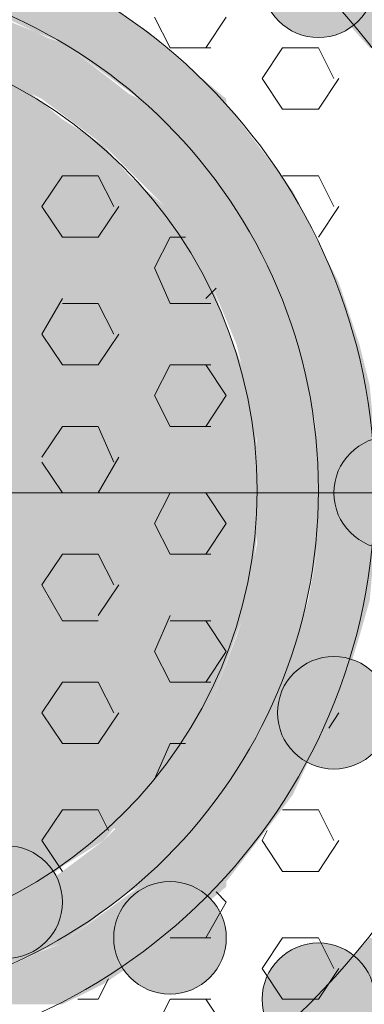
# Model space of a CAD drawing. Extents: x 3940905 to 4145695, y 925352 to 1109797.
# Tile 135 of 256: x 3953089 to 3953123, y 1099484 to 1099582. Entities that reach past the tile are written whole.
import ezdxf

# ---------------------------------------------------------------- set-up
doc = ezdxf.new("R2010")
doc.units = 0
doc.header["$LTSCALE"] = 750
doc.header["$MEASUREMENT"] = 0
doc.layers.add('CKD Equipments', color=252, linetype='CONTINUOUS', lineweight=0)

msp = doc.modelspace()

# ---------------------------------------------------------------- hatches: boundary and pattern name
at = {"layer": 'CKD Equipments', "true_color": 0x808080}
h = msp.add_hatch(color=8, dxfattribs=at)
edge = h.paths.add_edge_path(flags=16)
edge.add_arc((3953118.758, 1099586.023), 5.597, 0, 360)
h = msp.add_hatch(color=8, dxfattribs=at)
h.paths.add_polyline_path([(3953141.655, 1099579.408), (3953116.214, 1099588.058), (3953135.549, 1099588.058)])
h.paths.add_polyline_path([(3953123.846, 1099579.408), (3953141.655, 1099579.408), (3953116.214, 1099588.058)])
h = msp.add_hatch(color=8, dxfattribs=at)
h.paths.add_polyline_path([(3953101.967, 1099580.934), (3953084.159, 1099583.987), (3953097.388, 1099583.987)])
h.paths.add_polyline_path([(3953090.773, 1099580.934), (3953101.967, 1099580.934), (3953084.159, 1099583.987)])
h = msp.add_hatch(color=8, dxfattribs=at)
h.paths.add_polyline_path([(3953090.773, 1099580.934), (3953045.998, 1099581.952), (3953088.229, 1099581.952)])
h.paths.add_polyline_path([(3953043.963, 1099580.934), (3953090.773, 1099580.934), (3953045.998, 1099581.952)])
h = msp.add_hatch(color=8, dxfattribs=at)
h.paths.add_polyline_path([(3953091.791, 1099580.426), (3953065.333, 1099580.934), (3953090.773, 1099580.934)])
h.paths.add_polyline_path([(3953073.983, 1099580.426), (3953091.791, 1099580.426), (3953065.333, 1099580.934)])
h = msp.add_hatch(color=8, dxfattribs=at)
h.paths.add_polyline_path([(3953102.985, 1099579.917), (3953090.773, 1099580.934), (3953101.967, 1099580.934)])
h.paths.add_polyline_path([(3953093.317, 1099579.917), (3953102.985, 1099579.917), (3953090.773, 1099580.934)])
h = msp.add_hatch(color=8, dxfattribs=at)
h.paths.add_polyline_path([(3953093.317, 1099579.917), (3953073.983, 1099580.426), (3953091.791, 1099580.426)])
h.paths.add_polyline_path([(3953076.527, 1099579.917), (3953093.317, 1099579.917), (3953073.983, 1099580.426)])
h = msp.add_hatch(color=8, dxfattribs=at)
h.paths.add_polyline_path([(3953095.353, 1099578.39), (3953076.527, 1099579.917), (3953093.317, 1099579.917)])
h.paths.add_polyline_path([(3953082.124, 1099578.39), (3953095.353, 1099578.39), (3953076.527, 1099579.917)])
h = msp.add_hatch(color=8, dxfattribs=at)
h.paths.add_polyline_path([(3953109.599, 1099574.32), (3953093.317, 1099579.917), (3953102.985, 1099579.917)])
h.paths.add_polyline_path([(3953100.95, 1099574.32), (3953109.599, 1099574.32), (3953093.317, 1099579.917)])
h = msp.add_hatch(color=8, dxfattribs=at)
h.paths.add_polyline_path([(3953099.932, 1099574.829), (3953082.124, 1099578.39), (3953095.353, 1099578.39)])
h.paths.add_polyline_path([(3953090.265, 1099574.829), (3953099.932, 1099574.829), (3953082.124, 1099578.39)])
h = msp.add_hatch(color=8, dxfattribs=at)
h.paths.add_polyline_path([(3953090.265, 1099574.829), (3953048.542, 1099576.864), (3953085.685, 1099576.864)])
h.paths.add_polyline_path([(3953044.98, 1099574.829), (3953090.265, 1099574.829), (3953048.542, 1099576.864)])
h = msp.add_hatch(color=8, dxfattribs=at)
h.paths.add_polyline_path([(3953093.317, 1099572.285), (3953044.98, 1099574.829), (3953090.265, 1099574.829)])
h.paths.add_polyline_path([(3953040.91, 1099572.285), (3953093.317, 1099572.285), (3953044.98, 1099574.829)])
h = msp.add_hatch(color=8, dxfattribs=at)
h.paths.add_polyline_path([(3953100.95, 1099574.32), (3953090.265, 1099574.829), (3953099.932, 1099574.829)])
h.paths.add_polyline_path([(3953091.282, 1099574.32), (3953100.95, 1099574.32), (3953090.265, 1099574.829)])
h = msp.add_hatch(color=8, dxfattribs=at)
h.paths.add_polyline_path([(3953105.529, 1099569.741), (3953091.282, 1099574.32), (3953100.95, 1099574.32)])
h.paths.add_polyline_path([(3953097.388, 1099569.741), (3953105.529, 1099569.741), (3953091.282, 1099574.32)])
h = msp.add_hatch(color=8, dxfattribs=at)
h.paths.add_polyline_path([(3953109.599, 1099573.811), (3953100.95, 1099574.32), (3953109.599, 1099574.32)])
h.paths.add_polyline_path([(3953101.458, 1099573.811), (3953109.599, 1099573.811), (3953100.95, 1099574.32)])
h = msp.add_hatch(color=8, dxfattribs=at)
h.paths.add_polyline_path([(3953114.688, 1099567.197), (3953101.458, 1099573.811), (3953109.599, 1099573.811)])
h.paths.add_polyline_path([(3953108.073, 1099567.197), (3953114.688, 1099567.197), (3953101.458, 1099573.811)])
h = msp.add_hatch(color=8, dxfattribs=at)
h.paths.add_polyline_path([(3953097.388, 1099569.741), (3953040.91, 1099572.285), (3953093.317, 1099572.285)])
h.paths.add_polyline_path([(3953037.857, 1099569.741), (3953097.388, 1099569.741), (3953040.91, 1099572.285)])
h = msp.add_hatch(color=8, dxfattribs=at)
h.paths.add_polyline_path([(3953099.932, 1099566.688), (3953037.857, 1099569.741), (3953097.388, 1099569.741)])
h.paths.add_polyline_path([(3953034.295, 1099566.688), (3953099.932, 1099566.688), (3953037.857, 1099569.741)])
h = msp.add_hatch(color=8, dxfattribs=at)
h.paths.add_polyline_path([(3953108.073, 1099567.197), (3953097.388, 1099569.741), (3953105.529, 1099569.741)])
h.paths.add_polyline_path([(3953099.932, 1099567.197), (3953108.073, 1099567.197), (3953097.388, 1099569.741)])
h = msp.add_hatch(color=8, dxfattribs=at)
h.paths.add_polyline_path([(3953110.108, 1099563.635), (3953099.932, 1099567.197), (3953108.073, 1099567.197)])
h.paths.add_polyline_path([(3953103.494, 1099563.635), (3953110.108, 1099563.635), (3953099.932, 1099567.197)])
h = msp.add_hatch(color=8, dxfattribs=at)
h.paths.add_polyline_path([(3953116.214, 1099565.161), (3953108.073, 1099567.197), (3953114.688, 1099567.197)])
h.paths.add_polyline_path([(3953109.091, 1099565.161), (3953116.214, 1099565.161), (3953108.073, 1099567.197)])
h = msp.add_hatch(color=8, dxfattribs=at)
h.paths.add_polyline_path([(3953103.494, 1099563.635), (3953034.295, 1099566.688), (3953099.932, 1099566.688)])
h.paths.add_polyline_path([(3953031.751, 1099563.635), (3953103.494, 1099563.635), (3953034.295, 1099566.688)])
h = msp.add_hatch(color=8, dxfattribs=at)
h.paths.add_polyline_path([(3953119.267, 1099559.056), (3953109.091, 1099565.161), (3953116.214, 1099565.161)])
h.paths.add_polyline_path([(3953113.161, 1099559.056), (3953119.267, 1099559.056), (3953109.091, 1099565.161)])
h = msp.add_hatch(color=8, dxfattribs=at)
h.paths.add_polyline_path([(3953105.529, 1099560.073), (3953031.751, 1099563.635), (3953103.494, 1099563.635)])
h.paths.add_polyline_path([(3953028.698, 1099560.073), (3953105.529, 1099560.073), (3953031.751, 1099563.635)])
h = msp.add_hatch(color=8, dxfattribs=at)
h.paths.add_polyline_path([(3953113.161, 1099559.056), (3953103.494, 1099563.635), (3953110.108, 1099563.635)])
h.paths.add_polyline_path([(3953106.038, 1099559.056), (3953113.161, 1099559.056), (3953103.494, 1099563.635)])
h = msp.add_hatch(color=8, dxfattribs=at)
h.paths.add_polyline_path([(3953108.073, 1099556.003), (3953028.698, 1099560.073), (3953105.529, 1099560.073)])
h.paths.add_polyline_path([(3953026.663, 1099556.003), (3953108.073, 1099556.003), (3953028.698, 1099560.073)])
h = msp.add_hatch(color=8, dxfattribs=at)
h.paths.add_polyline_path([(3953114.179, 1099556.003), (3953106.038, 1099559.056), (3953113.161, 1099559.056)])
h.paths.add_polyline_path([(3953108.073, 1099556.003), (3953114.179, 1099556.003), (3953106.038, 1099559.056)])
h = msp.add_hatch(color=8, dxfattribs=at)
h.paths.add_polyline_path([(3953120.793, 1099556.003), (3953113.161, 1099559.056), (3953119.267, 1099559.056)])
h.paths.add_polyline_path([(3953114.179, 1099556.003), (3953120.793, 1099556.003), (3953113.161, 1099559.056)])
h = msp.add_hatch(color=8, dxfattribs=at)
h.paths.add_polyline_path([(3953109.599, 1099551.932), (3953026.663, 1099556.003), (3953108.073, 1099556.003)])
h.paths.add_polyline_path([(3953024.628, 1099551.932), (3953109.599, 1099551.932), (3953026.663, 1099556.003)])
h = msp.add_hatch(color=8, dxfattribs=at)
h.paths.add_polyline_path([(3953116.723, 1099549.897), (3953108.073, 1099556.003), (3953114.179, 1099556.003)])
h.paths.add_polyline_path([(3953110.617, 1099549.897), (3953116.723, 1099549.897), (3953108.073, 1099556.003)])
h = msp.add_hatch(color=8, dxfattribs=at)
h.paths.add_polyline_path([(3953122.829, 1099549.897), (3953114.179, 1099556.003), (3953120.793, 1099556.003)])
h.paths.add_polyline_path([(3953116.723, 1099549.897), (3953122.829, 1099549.897), (3953114.179, 1099556.003)])
h = msp.add_hatch(color=8, dxfattribs=at)
h.paths.add_polyline_path([(3953111.126, 1099547.862), (3953024.628, 1099551.932), (3953109.599, 1099551.932)])
h.paths.add_polyline_path([(3953023.61, 1099547.862), (3953111.126, 1099547.862), (3953024.628, 1099551.932)])
h = msp.add_hatch(color=8, dxfattribs=at)
h.paths.add_polyline_path([(3953117.232, 1099547.862), (3953110.617, 1099549.897), (3953116.723, 1099549.897)])
h.paths.add_polyline_path([(3953111.126, 1099547.862), (3953117.232, 1099547.862), (3953110.617, 1099549.897)])
h = msp.add_hatch(color=8, dxfattribs=at)
h.paths.add_polyline_path([(3953123.846, 1099545.826), (3953116.723, 1099549.897), (3953122.829, 1099549.897)])
h.paths.add_polyline_path([(3953117.74, 1099545.826), (3953123.846, 1099545.826), (3953116.723, 1099549.897)])
h = msp.add_hatch(color=8, dxfattribs=at)
h.paths.add_polyline_path([(3953112.143, 1099543.791), (3953023.61, 1099547.862), (3953111.126, 1099547.862)])
h.paths.add_polyline_path([(3953022.592, 1099543.791), (3953112.143, 1099543.791), (3953023.61, 1099547.862)])
h = msp.add_hatch(color=8, dxfattribs=at)
h.paths.add_polyline_path([(3953118.758, 1099540.229), (3953111.126, 1099547.862), (3953117.232, 1099547.862)])
h.paths.add_polyline_path([(3953112.652, 1099540.229), (3953118.758, 1099540.229), (3953111.126, 1099547.862)])
h = msp.add_hatch(color=8, dxfattribs=at)
h.paths.add_polyline_path([(3953124.355, 1099540.229), (3953117.74, 1099545.826), (3953123.846, 1099545.826)])
h.paths.add_polyline_path([(3953118.758, 1099540.229), (3953124.355, 1099540.229), (3953117.74, 1099545.826)])
h = msp.add_hatch(color=8, dxfattribs=at)
h.paths.add_polyline_path([(3953112.652, 1099539.721), (3953022.592, 1099543.791), (3953112.143, 1099543.791)])
h.paths.add_polyline_path([(3953022.084, 1099539.721), (3953112.652, 1099539.721), (3953022.592, 1099543.791)])
h = msp.add_hatch(color=8, dxfattribs=at)
edge = h.paths.add_edge_path(flags=16)
edge.add_arc((3953125.881, 1099535.141), 5.597, 0, 360)
h = msp.add_hatch(color=8, dxfattribs=at)
h.paths.add_polyline_path([(3953112.652, 1099535.141), (3953022.084, 1099539.721), (3953112.652, 1099539.721)])
h.paths.add_polyline_path([(3953021.575, 1099535.141), (3953112.652, 1099535.141), (3953022.084, 1099539.721)])
h = msp.add_hatch(color=8, dxfattribs=at)
h.paths.add_polyline_path([(3953118.758, 1099539.721), (3953112.652, 1099540.229), (3953118.758, 1099540.229)])
h.paths.add_polyline_path([(3953112.652, 1099539.721), (3953118.758, 1099539.721), (3953112.652, 1099540.229)])
h = msp.add_hatch(color=8, dxfattribs=at)
h.paths.add_polyline_path([(3953118.758, 1099531.071), (3953112.652, 1099539.721), (3953118.758, 1099539.721)])
h.paths.add_polyline_path([(3953112.652, 1099531.071), (3953118.758, 1099531.071), (3953112.652, 1099539.721)])
h = msp.add_hatch(color=8, dxfattribs=at)
h.paths.add_polyline_path([(3953124.864, 1099535.141), (3953118.758, 1099540.229), (3953124.355, 1099540.229)])
h.paths.add_polyline_path([(3953118.758, 1099535.141), (3953124.864, 1099535.141), (3953118.758, 1099540.229)])
h = msp.add_hatch(color=8, dxfattribs=at)
h.paths.add_polyline_path([(3953112.652, 1099531.071), (3953021.575, 1099535.141), (3953112.652, 1099535.141)])
h.paths.add_polyline_path([(3953022.084, 1099531.071), (3953112.652, 1099531.071), (3953021.575, 1099535.141)])
h = msp.add_hatch(color=8, dxfattribs=at)
h.paths.add_polyline_path([(3953124.355, 1099530.053), (3953118.758, 1099535.141), (3953124.864, 1099535.141)])
h.paths.add_polyline_path([(3953118.758, 1099530.053), (3953124.355, 1099530.053), (3953118.758, 1099535.141)])
h = msp.add_hatch(color=8, dxfattribs=at)
h.paths.add_polyline_path([(3953112.143, 1099526.492), (3953022.084, 1099531.071), (3953112.652, 1099531.071)])
h.paths.add_polyline_path([(3953022.592, 1099526.492), (3953112.143, 1099526.492), (3953022.084, 1099531.071)])
h = msp.add_hatch(color=8, dxfattribs=at)
h.paths.add_polyline_path([(3953118.758, 1099530.053), (3953112.652, 1099531.071), (3953118.758, 1099531.071)])
h.paths.add_polyline_path([(3953112.652, 1099530.053), (3953118.758, 1099530.053), (3953112.652, 1099531.071)])
h = msp.add_hatch(color=8, dxfattribs=at)
h.paths.add_polyline_path([(3953117.232, 1099522.421), (3953112.652, 1099530.053), (3953118.758, 1099530.053)])
h.paths.add_polyline_path([(3953111.126, 1099522.421), (3953117.232, 1099522.421), (3953112.652, 1099530.053)])
h = msp.add_hatch(color=8, dxfattribs=at)
h.paths.add_polyline_path([(3953123.846, 1099524.456), (3953118.758, 1099530.053), (3953124.355, 1099530.053)])
h.paths.add_polyline_path([(3953117.74, 1099524.456), (3953123.846, 1099524.456), (3953118.758, 1099530.053)])
h = msp.add_hatch(color=8, dxfattribs=at)
h.paths.add_polyline_path([(3953111.126, 1099522.421), (3953022.592, 1099526.492), (3953112.143, 1099526.492)])
h.paths.add_polyline_path([(3953023.61, 1099522.421), (3953111.126, 1099522.421), (3953022.592, 1099526.492)])
h = msp.add_hatch(color=8, dxfattribs=at)
h.paths.add_polyline_path([(3953122.829, 1099520.895), (3953117.74, 1099524.456), (3953123.846, 1099524.456)])
h.paths.add_polyline_path([(3953116.723, 1099520.895), (3953122.829, 1099520.895), (3953117.74, 1099524.456)])
h = msp.add_hatch(color=8, dxfattribs=at)
h.paths.add_polyline_path([(3953109.599, 1099518.351), (3953023.61, 1099522.421), (3953111.126, 1099522.421)])
h.paths.add_polyline_path([(3953024.628, 1099518.351), (3953109.599, 1099518.351), (3953023.61, 1099522.421)])
h = msp.add_hatch(color=8, dxfattribs=at)
h.paths.add_polyline_path([(3953116.723, 1099520.895), (3953111.126, 1099522.421), (3953117.232, 1099522.421)])
h.paths.add_polyline_path([(3953110.617, 1099520.895), (3953116.723, 1099520.895), (3953111.126, 1099522.421)])
h = msp.add_hatch(color=8, dxfattribs=at)
h.paths.add_polyline_path([(3953114.179, 1099514.28), (3953110.617, 1099520.895), (3953116.723, 1099520.895)])
h.paths.add_polyline_path([(3953108.073, 1099514.28), (3953114.179, 1099514.28), (3953110.617, 1099520.895)])
h = msp.add_hatch(color=8, dxfattribs=at)
h.paths.add_polyline_path([(3953120.793, 1099514.28), (3953116.723, 1099520.895), (3953122.829, 1099520.895)])
h.paths.add_polyline_path([(3953114.179, 1099514.28), (3953120.793, 1099514.28), (3953116.723, 1099520.895)])
h = msp.add_hatch(color=8, dxfattribs=at)
edge = h.paths.add_edge_path(flags=16)
edge.add_arc((3953120.284, 1099513.262), 5.597, 0, 360)
h = msp.add_hatch(color=8, dxfattribs=at)
h.paths.add_polyline_path([(3953108.073, 1099514.28), (3953024.628, 1099518.351), (3953109.599, 1099518.351)])
h.paths.add_polyline_path([(3953026.663, 1099514.28), (3953108.073, 1099514.28), (3953024.628, 1099518.351)])
h = msp.add_hatch(color=8, dxfattribs=at)
h.paths.add_polyline_path([(3953105.529, 1099510.21), (3953026.663, 1099514.28), (3953108.073, 1099514.28)])
h.paths.add_polyline_path([(3953028.698, 1099510.21), (3953105.529, 1099510.21), (3953026.663, 1099514.28)])
h = msp.add_hatch(color=8, dxfattribs=at)
h.paths.add_polyline_path([(3953113.161, 1099511.736), (3953108.073, 1099514.28), (3953114.179, 1099514.28)])
h.paths.add_polyline_path([(3953106.038, 1099511.736), (3953113.161, 1099511.736), (3953108.073, 1099514.28)])
h = msp.add_hatch(color=8, dxfattribs=at)
h.paths.add_polyline_path([(3953119.267, 1099511.736), (3953114.179, 1099514.28), (3953120.793, 1099514.28)])
h.paths.add_polyline_path([(3953113.161, 1099511.736), (3953119.267, 1099511.736), (3953114.179, 1099514.28)])
h = msp.add_hatch(color=8, dxfattribs=at)
edge = h.paths.add_edge_path(flags=16)
edge.add_arc((3953102.476, 1099506.393), 6.106, 0, 360)
h = msp.add_hatch(color=8, dxfattribs=at)
h.paths.add_polyline_path([(3953110.108, 1099506.648), (3953106.038, 1099511.736), (3953113.161, 1099511.736)])
h.paths.add_polyline_path([(3953103.494, 1099506.648), (3953110.108, 1099506.648), (3953106.038, 1099511.736)])
h = msp.add_hatch(color=8, dxfattribs=at)
h.paths.add_polyline_path([(3953116.214, 1099505.121), (3953113.161, 1099511.736), (3953119.267, 1099511.736)])
h.paths.add_polyline_path([(3953109.091, 1099505.121), (3953116.214, 1099505.121), (3953113.161, 1099511.736)])
h = msp.add_hatch(color=8, dxfattribs=at)
h.paths.add_polyline_path([(3953103.494, 1099506.648), (3953028.698, 1099510.21), (3953105.529, 1099510.21)])
h.paths.add_polyline_path([(3953031.751, 1099506.648), (3953103.494, 1099506.648), (3953028.698, 1099510.21)])
h = msp.add_hatch(color=8, dxfattribs=at)
h.paths.add_polyline_path([(3953099.932, 1099503.595), (3953031.751, 1099506.648), (3953103.494, 1099506.648)])
h.paths.add_polyline_path([(3953034.295, 1099503.595), (3953099.932, 1099503.595), (3953031.751, 1099506.648)])
h = msp.add_hatch(color=8, dxfattribs=at)
h.paths.add_polyline_path([(3953108.073, 1099503.086), (3953103.494, 1099506.648), (3953110.108, 1099506.648)])
h.paths.add_polyline_path([(3953099.932, 1099503.086), (3953108.073, 1099503.086), (3953103.494, 1099506.648)])
h = msp.add_hatch(color=8, dxfattribs=at)
h.paths.add_polyline_path([(3953114.688, 1099503.086), (3953109.091, 1099505.121), (3953116.214, 1099505.121)])
h.paths.add_polyline_path([(3953108.073, 1099503.086), (3953114.688, 1099503.086), (3953109.091, 1099505.121)])
h = msp.add_hatch(color=8, dxfattribs=at)
h.paths.add_polyline_path([(3953097.388, 1099500.542), (3953034.295, 1099503.595), (3953099.932, 1099503.595)])
h.paths.add_polyline_path([(3953037.857, 1099500.542), (3953097.388, 1099500.542), (3953034.295, 1099503.595)])
h = msp.add_hatch(color=8, dxfattribs=at)
h.paths.add_polyline_path([(3953105.529, 1099500.542), (3953099.932, 1099503.086), (3953108.073, 1099503.086)])
h.paths.add_polyline_path([(3953097.388, 1099500.542), (3953105.529, 1099500.542), (3953099.932, 1099503.086)])
h = msp.add_hatch(color=8, dxfattribs=at)
h.paths.add_polyline_path([(3953109.599, 1099496.472), (3953108.073, 1099503.086), (3953114.688, 1099503.086)])
h.paths.add_polyline_path([(3953101.458, 1099496.472), (3953109.599, 1099496.472), (3953108.073, 1099503.086)])
h = msp.add_hatch(color=8, dxfattribs=at)
h.paths.add_polyline_path([(3953093.317, 1099497.998), (3953037.857, 1099500.542), (3953097.388, 1099500.542)])
h.paths.add_polyline_path([(3953040.91, 1099497.998), (3953093.317, 1099497.998), (3953037.857, 1099500.542)])
h = msp.add_hatch(color=8, dxfattribs=at)
h.paths.add_polyline_path([(3953100.95, 1099495.963), (3953097.388, 1099500.542), (3953105.529, 1099500.542)])
h.paths.add_polyline_path([(3953091.282, 1099495.963), (3953100.95, 1099495.963), (3953097.388, 1099500.542)])
h = msp.add_hatch(color=8, dxfattribs=at)
edge = h.paths.add_edge_path(flags=16)
edge.add_arc((3953087.72, 1099494.436), 5.597, 0, 360)
h = msp.add_hatch(color=8, dxfattribs=at)
h.paths.add_polyline_path([(3953090.265, 1099495.454), (3953040.91, 1099497.998), (3953093.317, 1099497.998)])
h.paths.add_polyline_path([(3953044.98, 1099495.454), (3953090.265, 1099495.454), (3953040.91, 1099497.998)])
h = msp.add_hatch(color=8, dxfattribs=at)
edge = h.paths.add_edge_path(flags=16)
edge.add_arc((3953104.002, 1099490.875), 5.597, 0, 360)
h = msp.add_hatch(color=8, dxfattribs=at)
h.paths.add_polyline_path([(3953109.599, 1099495.963), (3953101.458, 1099496.472), (3953109.599, 1099496.472)])
h.paths.add_polyline_path([(3953100.95, 1099495.963), (3953109.599, 1099495.963), (3953101.458, 1099496.472)])
h = msp.add_hatch(color=8, dxfattribs=at)
h.paths.add_polyline_path([(3953085.685, 1099493.419), (3953044.98, 1099495.454), (3953090.265, 1099495.454)])
h.paths.add_polyline_path([(3953048.542, 1099493.419), (3953085.685, 1099493.419), (3953044.98, 1099495.454)])
h = msp.add_hatch(color=8, dxfattribs=at)
h.paths.add_polyline_path([(3953095.353, 1099491.892), (3953090.265, 1099495.454), (3953099.932, 1099495.454)])
h.paths.add_polyline_path([(3953082.124, 1099491.892), (3953095.353, 1099491.892), (3953090.265, 1099495.454)])
h = msp.add_hatch(color=8, dxfattribs=at)
h.paths.add_polyline_path([(3953099.932, 1099495.454), (3953091.282, 1099495.963), (3953100.95, 1099495.963)])
h.paths.add_polyline_path([(3953090.265, 1099495.454), (3953099.932, 1099495.454), (3953091.282, 1099495.963)])
h = msp.add_hatch(color=8, dxfattribs=at)
h.paths.add_polyline_path([(3953102.985, 1099490.366), (3953100.95, 1099495.963), (3953109.599, 1099495.963)])
h.paths.add_polyline_path([(3953093.317, 1099490.366), (3953102.985, 1099490.366), (3953100.95, 1099495.963)])
h = msp.add_hatch(color=8, dxfattribs=at)
h.paths.add_polyline_path([(3953093.317, 1099490.366), (3953082.124, 1099491.892), (3953095.353, 1099491.892)])
h.paths.add_polyline_path([(3953076.527, 1099490.366), (3953093.317, 1099490.366), (3953082.124, 1099491.892)])
h = msp.add_hatch(color=8, dxfattribs=at)
h.paths.add_polyline_path([(3953135.549, 1099482.225), (3953123.846, 1099490.875), (3953141.655, 1099490.875)])
h.paths.add_polyline_path([(3953116.214, 1099482.225), (3953135.549, 1099482.225), (3953123.846, 1099490.875)])
h = msp.add_hatch(color=8, dxfattribs=at)
h.paths.add_polyline_path([(3953090.773, 1099489.348), (3953073.983, 1099489.857), (3953091.791, 1099489.857)])
h.paths.add_polyline_path([(3953065.333, 1099489.348), (3953090.773, 1099489.348), (3953073.983, 1099489.857)])
h = msp.add_hatch(color=8, dxfattribs=at)
h.paths.add_polyline_path([(3953091.791, 1099489.857), (3953076.527, 1099490.366), (3953093.317, 1099490.366)])
h.paths.add_polyline_path([(3953073.983, 1099489.857), (3953091.791, 1099489.857), (3953076.527, 1099490.366)])
h = msp.add_hatch(color=8, dxfattribs=at)
h.paths.add_polyline_path([(3953101.967, 1099489.348), (3953093.317, 1099490.366), (3953102.985, 1099490.366)])
h.paths.add_polyline_path([(3953090.773, 1099489.348), (3953101.967, 1099489.348), (3953093.317, 1099490.366)])
h = msp.add_hatch(color=8, dxfattribs=at)
edge = h.paths.add_edge_path(flags=16)
edge.add_arc((3953118.758, 1099484.769), 5.597, 0, 360)
h = msp.add_hatch(color=8, dxfattribs=at)
h.paths.add_polyline_path([(3953088.229, 1099488.331), (3953043.963, 1099489.348), (3953090.773, 1099489.348)])
h.paths.add_polyline_path([(3953045.998, 1099488.331), (3953088.229, 1099488.331), (3953043.963, 1099489.348)])
h = msp.add_hatch(color=8, dxfattribs=at)
h.paths.add_polyline_path([(3953097.388, 1099486.295), (3953090.773, 1099489.348), (3953101.967, 1099489.348)])
h.paths.add_polyline_path([(3953084.159, 1099486.295), (3953097.388, 1099486.295), (3953090.773, 1099489.348)])
h = msp.add_hatch(color=8, dxfattribs=at)
h.paths.add_polyline_path([(3953093.317, 1099484.26), (3953084.159, 1099486.295), (3953097.388, 1099486.295)])
h.paths.add_polyline_path([(3953074.491, 1099484.26), (3953093.317, 1099484.26), (3953084.159, 1099486.295)])

# ---------------------------------------------------------------- linework, layer by layer
at = {"layer": 'CKD Equipments', "color": 8, "true_color": 0x808080}
for p, q in [((3953102.476, 1099582.461), (3953104.002, 1099579.408)), ((3953109.599, 1099582.461), (3953107.564, 1099579.408)), ((3953108.073, 1099579.408), (3953104.002, 1099579.408)), ((3953115.196, 1099579.408), (3953113.161, 1099576.355)), ((3953118.758, 1099579.408), (3953115.196, 1099579.408)), ((3953118.758, 1099579.408), (3953120.284, 1099576.355)), ((3953113.161, 1099576.355), (3953115.196, 1099573.302)), ((3953120.793, 1099576.355), (3953118.758, 1099573.302)), ((3953118.758, 1099573.302), (3953115.196, 1099573.302)), ((3953093.317, 1099566.688), (3953091.282, 1099563.635)), ((3953096.879, 1099566.688), (3953093.317, 1099566.688)), ((3953096.879, 1099566.688), (3953098.406, 1099563.635)), ((3953118.758, 1099566.688), (3953115.196, 1099566.688)), ((3953118.758, 1099566.688), (3953120.284, 1099563.635)), ((3953091.282, 1099563.635), (3953093.317, 1099560.582)), ((3953098.914, 1099563.635), (3953096.879, 1099560.582)), ((3953120.793, 1099563.635), (3953118.758, 1099560.582)), ((3953096.879, 1099560.582), (3953093.317, 1099560.582)), ((3953104.002, 1099560.582), (3953102.476, 1099557.529)), ((3953105.529, 1099560.582), (3953104.002, 1099560.582)), ((3953102.476, 1099557.529), (3953104.002, 1099553.967)), ((3953108.582, 1099555.494), (3953107.564, 1099554.476)), ((3953093.317, 1099554.476), (3953091.282, 1099550.915)), ((3953096.879, 1099553.967), (3953093.317, 1099553.967)), ((3953096.879, 1099553.967), (3953098.406, 1099550.915)), ((3953108.073, 1099553.967), (3953104.002, 1099553.967)), ((3953091.282, 1099550.915), (3953093.317, 1099547.862)), ((3953098.914, 1099550.915), (3953096.879, 1099547.862)), ((3953096.879, 1099547.862), (3953093.317, 1099547.862)), ((3953104.002, 1099547.862), (3953102.476, 1099544.809)), ((3953108.073, 1099547.862), (3953104.002, 1099547.862)), ((3953107.564, 1099547.862), (3953109.599, 1099544.809)), ((3953102.476, 1099544.809), (3953104.002, 1099541.756)), ((3953109.599, 1099544.809), (3953107.564, 1099541.756)), ((3953093.317, 1099541.756), (3953091.282, 1099538.703)), ((3953096.879, 1099541.756), (3953093.317, 1099541.756)), ((3953096.879, 1099541.756), (3953098.406, 1099538.194)), ((3953108.073, 1099541.756), (3953104.002, 1099541.756)), ((3953098.914, 1099538.703), (3953096.879, 1099535.141)), ((3953091.282, 1099538.194), (3953093.317, 1099535.141)), ((3953138.602, 1099535.141), (3952996.134, 1099535.141)), ((3953096.879, 1099535.141), (3953093.317, 1099535.141)), ((3953104.002, 1099535.141), (3953102.476, 1099532.088)), ((3953108.073, 1099535.141), (3953104.002, 1099535.141)), ((3953107.564, 1099535.141), (3953109.599, 1099532.088)), ((3953102.476, 1099532.088), (3953104.002, 1099529.036)), ((3953109.599, 1099532.088), (3953107.564, 1099529.036)), ((3953093.317, 1099529.036), (3953091.282, 1099525.983)), ((3953096.879, 1099529.036), (3953093.317, 1099529.036)), ((3953096.879, 1099529.036), (3953098.406, 1099525.983)), ((3953108.073, 1099529.036), (3953104.002, 1099529.036)), ((3953091.282, 1099525.983), (3953093.317, 1099522.421)), ((3953098.914, 1099525.983), (3953096.879, 1099522.93)), ((3953104.002, 1099522.93), (3953102.476, 1099519.368)), ((3953096.879, 1099522.421), (3953093.317, 1099522.421)), ((3953108.073, 1099522.421), (3953104.002, 1099522.421)), ((3953107.564, 1099522.421), (3953109.599, 1099519.368)), ((3953102.476, 1099519.368), (3953104.002, 1099516.315)), ((3953109.599, 1099519.368), (3953107.564, 1099516.315)), ((3953093.317, 1099516.315), (3953091.282, 1099513.262)), ((3953096.879, 1099516.315), (3953093.317, 1099516.315)), ((3953096.879, 1099516.315), (3953098.406, 1099513.262)), ((3953108.073, 1099516.315), (3953104.002, 1099516.315)), ((3953091.282, 1099513.262), (3953093.317, 1099510.21)), ((3953098.914, 1099513.262), (3953096.879, 1099510.21)), ((3953120.793, 1099513.262), (3953119.776, 1099511.736)), ((3953096.879, 1099510.21), (3953093.317, 1099510.21)), ((3953104.002, 1099510.21), (3953102.476, 1099506.648)), ((3953105.529, 1099510.21), (3953104.002, 1099510.21)), ((3953093.317, 1099503.595), (3953091.282, 1099500.542)), ((3953096.879, 1099503.595), (3953093.317, 1099503.595)), ((3953096.879, 1099503.595), (3953097.897, 1099501.56)), ((3953118.758, 1099503.595), (3953115.196, 1099503.595)), ((3953118.758, 1099503.595), (3953120.284, 1099500.542)), ((3953113.67, 1099501.56), (3953113.161, 1099500.542)), ((3953091.282, 1099500.542), (3953093.317, 1099497.489)), ((3953113.161, 1099500.542), (3953115.196, 1099497.489)), ((3953120.793, 1099500.542), (3953118.758, 1099497.489)), ((3953118.758, 1099497.489), (3953115.196, 1099497.489)), ((3953108.582, 1099495.454), (3953109.599, 1099494.436)), ((3953109.599, 1099494.436), (3953107.564, 1099490.875)), ((3953108.073, 1099490.875), (3953104.002, 1099490.875)), ((3953115.196, 1099490.875), (3953113.161, 1099487.822)), ((3953118.758, 1099490.875), (3953115.196, 1099490.875)), ((3953118.758, 1099490.875), (3953120.284, 1099487.822)), ((3953113.161, 1099487.822), (3953115.196, 1099484.769)), ((3953120.793, 1099487.822), (3953118.758, 1099484.769)), ((3953097.897, 1099486.804), (3953096.879, 1099484.769)), ((3953096.879, 1099484.769), (3953094.844, 1099484.769)), ((3953104.002, 1099484.769), (3953102.476, 1099481.716)), ((3953108.073, 1099484.769), (3953104.002, 1099484.769)), ((3953107.564, 1099484.769), (3953109.599, 1099481.716)), ((3953118.758, 1099484.769), (3953115.196, 1099484.769))]:
    msp.add_line(p, q, dxfattribs=at)
for centre, radius in [((3953067.114, 1099535.396), 86.753), ((3953067.114, 1099535.396), 71.997), ((3953067.114, 1099535.396), 57.241), ((3953118.758, 1099586.023), 5.597), ((3953067.114, 1099535.396), 51.644), ((3953067.114, 1099535.396), 45.539), ((3953125.881, 1099535.141), 5.597), ((3953120.284, 1099513.262), 5.597), ((3953087.72, 1099494.436), 5.597), ((3953104.002, 1099490.875), 5.597), ((3953118.758, 1099484.769), 5.597)]:
    msp.add_circle(centre, radius, dxfattribs=at)

doc.saveas('drawing.dxf')
